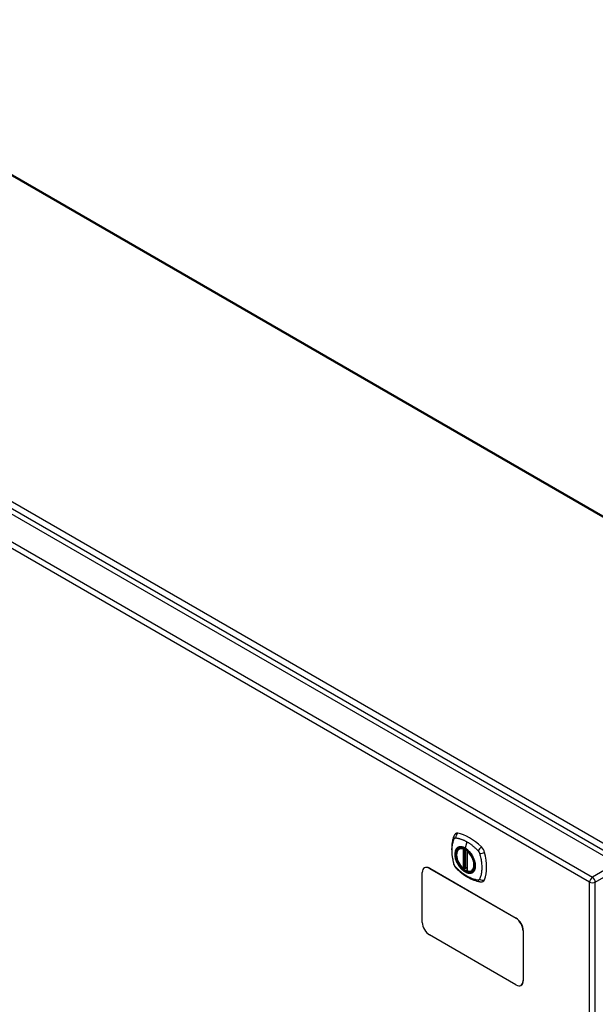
# Model space of a CAD drawing. Header units: inches. Extents: x 19 to 446, y 48 to 207.
# Tile 20 of 23: x 394 to 408, y 181 to 206. Entities that reach past the tile are written whole.
import ezdxf

# ---------------------------------------------------------------- set-up
doc = ezdxf.new("R2010")
doc.units = ezdxf.units.IN
doc.header["$MEASUREMENT"] = 0
doc.layers.add('Visible Edges(ANSI)', color=7, linetype='Continuous', lineweight=25)
doc.layers.add('Visible Tangent Edges(ANSI)', color=7, linetype='Continuous', lineweight=25)

msp = doc.modelspace()

# ---------------------------------------------------------------- linework, layer by layer
at = {"layer": 'Visible Edges(ANSI)'}
for p, q in [((387.24, 205.566), (415.917, 189.01)), ((379.247, 201.847), (408.666, 184.862)), ((404.805, 185.221), (404.815, 185.227)), ((405, 185.16), (405, 184.682)), ((403.898, 183.41), (403.898, 184.635)), ((403.954, 184.752), (403.95, 184.749)), ((404.075, 184.737), (406.196, 183.512)), ((404.079, 184.739), (406.2, 183.515)), ((404.931, 184.737), (404.917, 184.729)), ((404.946, 184.735), (404.944, 184.736)), ((405, 184.758), (404.959, 184.734)), ((405.118, 184.679), (405.128, 184.685)), ((406.373, 183.206), (406.373, 181.981)), ((406.377, 183.209), (406.377, 181.984)), ((406.196, 181.879), (404.075, 183.104)), ((406.325, 181.869), (406.321, 181.867))]:
    msp.add_line(p, q, dxfattribs=at)
at = {"layer": 'Visible Edges(ANSI)', "flags": 128}
for points in [[(404.709, 185.586), (404.696, 185.573), (404.686, 185.558), (404.677, 185.544), (404.671, 185.53)], [(404.671, 185.53), (404.664, 185.509), (404.657, 185.489), (404.652, 185.47), (404.647, 185.452), (404.643, 185.433), (404.638, 185.414), (404.631, 185.374), (404.626, 185.333), (404.622, 185.292), (404.619, 185.249), (404.618, 185.206), (404.619, 185.163), (404.622, 185.119), (404.625, 185.074), (404.631, 185.029), (404.638, 184.984), (404.646, 184.939), (404.656, 184.893), (404.661, 184.87), (404.664, 184.858), (404.668, 184.844)], [(404.903, 184.731), (404.889, 184.743), (404.876, 184.757), (404.862, 184.771), (404.85, 184.786), (404.837, 184.801), (404.825, 184.818), (404.814, 184.835), (404.803, 184.852), (404.793, 184.87), (404.784, 184.888), (404.775, 184.906), (404.768, 184.925), (404.761, 184.943), (404.754, 184.962), (404.749, 184.981), (404.745, 184.999), (404.741, 185.017), (404.739, 185.035), (404.737, 185.053), (404.737, 185.07), (404.737, 185.087), (404.738, 185.103), (404.741, 185.119), (404.744, 185.134), (404.748, 185.148), (404.753, 185.161), (404.76, 185.174), (404.767, 185.185), (404.775, 185.196), (404.784, 185.205), (404.794, 185.214), (404.805, 185.221)], [(405.057, 185.141), (405.076, 185.118), (405.094, 185.095), (405.111, 185.07), (405.126, 185.045), (405.141, 185.018), (405.154, 184.992), (405.165, 184.965), (405.175, 184.937)], [(404.668, 184.844), (404.672, 184.831), (404.677, 184.818), (404.683, 184.805), (404.69, 184.793), (404.697, 184.781), (404.705, 184.77), (404.714, 184.759), (404.724, 184.748)], [(404.724, 184.748), (404.733, 184.738), (404.743, 184.729), (404.76, 184.712), (404.794, 184.682), (404.83, 184.652), (404.866, 184.623), (404.902, 184.596), (404.938, 184.57), (404.975, 184.546), (405.013, 184.524), (405.05, 184.503), (405.088, 184.484), (405.126, 184.467), (405.164, 184.451), (405.202, 184.438), (405.24, 184.426), (405.278, 184.416), (405.298, 184.412), (405.308, 184.41), (405.319, 184.408)], [(404.944, 184.736), (404.941, 184.738), (404.938, 184.739), (404.934, 184.739), (404.931, 184.737)], [(405.118, 184.679), (405.106, 184.673), (405.093, 184.668), (405.08, 184.665), (405.066, 184.663), (405.052, 184.663), (405.038, 184.664), (405.023, 184.666), (405.008, 184.67)], [(405.319, 184.408), (405.334, 184.406), (405.351, 184.406), (405.369, 184.408), (405.387, 184.413)]]:
    msp.add_lwpolyline(points, dxfattribs=at)
at = {"layer": 'Visible Edges(ANSI)'}
for centre, start, end in [((405.012, 185.16), 137.3656, 180), ((404.911, 184.74), 229.389, 300), ((404.953, 184.744), 232.1717, 300), ((405.012, 184.682), 180, 253.4446)]:
    msp.add_arc(centre, 0.0118, start, end, dxfattribs=at)
for centre, major_axis, start_param, end_param in [((404.808, 185.44), (-0.089, 0.153), 5.825423, 6.408181), ((405.059, 184.443), (-0.64, 1.108), 5.170151, 5.825423), ((404.954, 184.945), (0.157, -0.273), 2.363977, 7.060801), ((405.31, 185.151), (0.089, -0.153), 1.113034, 2.028558), ((404.572, 185.287), (-0.64, 1.108), 3.599355, 4.254627), ((404.075, 184.533), (-0.125, 0.217), 5.497787, 7.068583), ((404.079, 184.535), (-0.125, 0.217), 5.497787, 6.283185), ((405.31, 184.571), (0.089, -0.153), 6.158189, 6.740947), ((406.196, 183.308), (0.125, -0.217), 0.785398, 2.356194), ((406.2, 183.311), (-0.125, 0.217), 3.926991, 5.497787), ((404.075, 183.308), (-0.125, 0.217), 0.785398, 2.356194), ((406.196, 182.083), (0.125, -0.217), 5.497787, 7.068583), ((406.2, 182.086), (0.125, -0.217), 0, 0.785398)]:
    msp.add_ellipse(centre, major_axis=major_axis, ratio=0.57735, start_param=start_param, end_param=end_param, dxfattribs=at)
msp.add_ellipse((404.951, 184.943), major_axis=(-0.16, 0.277), ratio=0.57735, dxfattribs=at)
at = {"layer": 'Visible Tangent Edges(ANSI)'}
for p, q in [((415.868, 189.005), (387.211, 205.55)), ((408.937, 185.003), (379.378, 202.069)), ((379.308, 201.948), (408.867, 184.882)), ((408.005, 184.4), (378.586, 201.385)), ((378.656, 201.506), (408.075, 184.521)), ((404.994, 185.39), (404.95, 185.234)), ((404.903, 185.213), (404.903, 184.735)), ((404.919, 185.213), (404.926, 185.217)), ((404.919, 184.735), (404.919, 185.213)), ((404.931, 185.215), (404.931, 184.741)), ((404.946, 184.742), (404.946, 185.207)), ((404.961, 184.739), (404.961, 185.198)), ((405.003, 184.677), (405.003, 185.155)), ((408.666, 184.862), (408.075, 184.521)), ((404.075, 184.737), (404.079, 184.739)), ((404.931, 184.741), (404.919, 184.735)), ((405, 184.762), (404.961, 184.739)), ((408.145, 184.4), (408.736, 184.74)), ((408.005, 165.032), (408.005, 184.4)), ((408.145, 165.032), (408.145, 184.4)), ((406.2, 183.515), (406.196, 183.512)), ((406.373, 183.206), (406.377, 183.209)), ((406.377, 181.984), (406.373, 181.981))]:
    msp.add_line(p, q, dxfattribs=at)
at = {"layer": 'Visible Tangent Edges(ANSI)', "flags": 128}
for points in [[(404.681, 184.83), (404.672, 184.863), (404.664, 184.893), (404.658, 184.922), (404.652, 184.952), (404.646, 184.981), (404.642, 185.01), (404.638, 185.039), (404.634, 185.068), (404.632, 185.096), (404.63, 185.124), (404.629, 185.152), (404.628, 185.179), (404.629, 185.206), (404.63, 185.232), (404.632, 185.258), (404.634, 185.283), (404.638, 185.307), (404.642, 185.331), (404.646, 185.355), (404.652, 185.378), (404.658, 185.4), (404.664, 185.422), (404.672, 185.443), (404.681, 185.464)], [(404.681, 185.464), (404.682, 185.465), (404.682, 185.466), (404.683, 185.467), (404.683, 185.468), (404.684, 185.469), (404.685, 185.469), (404.685, 185.47), (404.686, 185.471), (404.686, 185.472), (404.687, 185.472), (404.687, 185.473), (404.688, 185.474), (404.689, 185.474), (404.689, 185.475), (404.69, 185.476), (404.691, 185.476), (404.691, 185.477), (404.692, 185.478), (404.693, 185.478), (404.694, 185.479), (404.694, 185.479), (404.695, 185.48), (404.696, 185.48), (404.697, 185.481)], [(404.697, 185.481), (404.697, 185.481), (404.698, 185.481), (404.699, 185.482), (404.7, 185.482), (404.701, 185.483), (404.701, 185.483), (404.702, 185.483), (404.703, 185.483), (404.704, 185.484), (404.705, 185.484), (404.706, 185.484), (404.707, 185.484), (404.707, 185.485), (404.708, 185.485), (404.709, 185.485), (404.71, 185.485), (404.711, 185.485), (404.712, 185.485), (404.713, 185.485), (404.714, 185.485), (404.715, 185.485), (404.716, 185.485), (404.717, 185.485), (404.718, 185.485)], [(404.718, 185.485), (404.731, 185.485), (404.742, 185.483), (404.753, 185.481), (404.764, 185.479), (404.775, 185.477), (404.786, 185.474), (404.797, 185.471), (404.808, 185.468), (404.82, 185.465), (404.831, 185.462), (404.843, 185.458), (404.854, 185.454), (404.866, 185.45), (404.877, 185.446), (404.889, 185.441), (404.9, 185.437), (404.912, 185.432), (404.924, 185.426), (404.935, 185.421), (404.947, 185.415), (404.959, 185.409), (404.97, 185.403), (404.982, 185.397), (404.994, 185.39)], [(404.994, 185.39), (405.005, 185.383), (405.017, 185.376), (405.029, 185.369), (405.04, 185.361), (405.052, 185.353), (405.063, 185.346), (405.075, 185.337), (405.087, 185.329), (405.098, 185.32), (405.11, 185.312), (405.121, 185.303), (405.132, 185.294), (405.144, 185.284), (405.155, 185.275), (405.166, 185.265), (405.177, 185.255), (405.189, 185.245), (405.2, 185.235), (405.211, 185.225), (405.222, 185.214), (405.233, 185.204), (405.244, 185.193), (405.255, 185.182), (405.267, 185.168)], [(404.755, 185.241), (404.746, 185.233), (404.738, 185.224), (404.731, 185.214), (404.724, 185.203), (404.718, 185.191), (404.712, 185.179), (404.708, 185.165), (404.704, 185.151), (404.701, 185.137), (404.699, 185.121), (404.698, 185.105), (404.697, 185.088), (404.698, 185.071), (404.699, 185.054), (404.701, 185.036), (404.704, 185.018), (404.708, 184.999), (404.712, 184.981), (404.718, 184.962), (404.724, 184.943), (404.731, 184.925), (404.738, 184.906), (404.746, 184.887), (404.755, 184.869)], [(405.175, 184.937), (405.193, 184.869), (405.199, 184.804), (405.194, 184.745), (405.178, 184.696), (405.151, 184.657), (405.116, 184.632), (405.072, 184.622), (405.023, 184.626), (404.971, 184.645), (404.917, 184.677), (404.865, 184.722), (404.817, 184.777), (404.775, 184.839), (404.741, 184.906), (404.717, 184.975), (404.704, 185.043), (404.702, 185.106), (404.711, 185.161), (404.731, 185.207), (404.761, 185.24), (404.8, 185.259), (404.846, 185.264), (404.897, 185.255), (404.95, 185.231)], [(404.789, 185.26), (404.787, 185.259), (404.786, 185.259), (404.784, 185.258), (404.783, 185.257), (404.781, 185.257), (404.78, 185.256), (404.778, 185.255), (404.777, 185.255), (404.775, 185.254), (404.774, 185.253), (404.773, 185.252), (404.771, 185.252), (404.77, 185.251), (404.768, 185.25), (404.767, 185.249), (404.766, 185.248), (404.764, 185.247), (404.763, 185.246), (404.762, 185.245), (404.76, 185.245), (404.759, 185.244), (404.758, 185.243), (404.757, 185.242), (404.755, 185.241)], [(404.95, 185.234), (404.942, 185.238), (404.935, 185.242), (404.928, 185.246), (404.921, 185.249), (404.913, 185.252), (404.906, 185.255), (404.899, 185.257), (404.892, 185.26), (404.885, 185.262), (404.878, 185.264), (404.871, 185.265), (404.864, 185.266), (404.857, 185.267), (404.851, 185.268), (404.844, 185.268), (404.837, 185.268), (404.831, 185.268), (404.824, 185.268), (404.818, 185.267), (404.812, 185.266), (404.806, 185.265), (404.8, 185.264), (404.794, 185.262), (404.789, 185.26)], [(405.11, 185.074), (405.105, 185.083), (405.099, 185.091), (405.093, 185.099), (405.087, 185.108), (405.081, 185.116), (405.075, 185.124), (405.068, 185.131), (405.062, 185.139), (405.055, 185.146), (405.049, 185.154), (405.042, 185.161), (405.035, 185.167), (405.028, 185.174), (405.021, 185.181), (405.014, 185.187), (405.007, 185.193), (405, 185.199), (404.993, 185.205), (404.986, 185.21), (404.979, 185.216), (404.971, 185.221), (404.964, 185.225), (404.957, 185.23), (404.95, 185.234)], [(404.95, 185.231), (404.955, 185.228), (404.959, 185.225), (404.964, 185.222), (404.969, 185.219), (404.973, 185.216), (404.978, 185.213), (404.982, 185.21), (404.987, 185.206), (404.992, 185.203), (404.996, 185.199), (405.001, 185.196), (405.005, 185.192), (405.01, 185.188), (405.014, 185.184), (405.019, 185.18), (405.023, 185.176), (405.028, 185.172), (405.032, 185.168), (405.036, 185.163), (405.041, 185.159), (405.045, 185.154), (405.049, 185.15), (405.053, 185.145), (405.057, 185.141)], [(405.267, 185.168), (405.269, 185.166), (405.271, 185.164), (405.273, 185.161), (405.275, 185.159), (405.277, 185.157), (405.279, 185.154), (405.281, 185.152), (405.282, 185.149), (405.284, 185.147), (405.286, 185.144), (405.287, 185.141), (405.289, 185.139), (405.29, 185.136), (405.292, 185.133), (405.293, 185.131), (405.295, 185.128), (405.296, 185.125), (405.297, 185.122), (405.298, 185.119), (405.3, 185.117), (405.301, 185.114), (405.302, 185.111), (405.303, 185.108), (405.304, 185.105)], [(405.304, 185.105), (405.314, 185.072), (405.321, 185.043), (405.328, 185.013), (405.334, 184.984), (405.34, 184.955), (405.345, 184.925), (405.349, 184.897), (405.353, 184.868), (405.355, 184.84), (405.357, 184.812), (405.359, 184.784), (405.359, 184.757), (405.359, 184.73), (405.357, 184.704), (405.355, 184.678), (405.353, 184.653), (405.349, 184.628), (405.345, 184.604), (405.34, 184.581), (405.334, 184.558), (405.328, 184.535), (405.321, 184.514), (405.314, 184.493), (405.304, 184.471)], [(404.755, 184.869), (404.757, 184.867), (404.758, 184.864), (404.759, 184.862), (404.76, 184.859), (404.762, 184.857), (404.763, 184.854), (404.764, 184.852), (404.766, 184.849), (404.767, 184.847), (404.768, 184.845), (404.77, 184.842), (404.771, 184.84), (404.773, 184.837), (404.774, 184.835), (404.775, 184.833), (404.777, 184.83), (404.778, 184.828), (404.78, 184.825), (404.781, 184.823), (404.783, 184.821), (404.784, 184.818), (404.786, 184.816), (404.787, 184.814), (404.789, 184.811)], [(405.144, 185.016), (405.142, 185.019), (405.141, 185.021), (405.14, 185.024), (405.139, 185.026), (405.137, 185.029), (405.136, 185.031), (405.135, 185.034), (405.133, 185.036), (405.132, 185.038), (405.131, 185.041), (405.129, 185.043), (405.128, 185.046), (405.126, 185.048), (405.125, 185.05), (405.124, 185.053), (405.122, 185.055), (405.121, 185.058), (405.119, 185.06), (405.118, 185.062), (405.116, 185.065), (405.115, 185.067), (405.113, 185.069), (405.112, 185.072), (405.11, 185.074)], [(405.144, 184.645), (405.153, 184.653), (405.161, 184.662), (405.169, 184.672), (405.175, 184.683), (405.182, 184.695), (405.187, 184.707), (405.192, 184.72), (405.195, 184.734), (405.198, 184.749), (405.2, 184.764), (405.202, 184.781), (405.202, 184.797), (405.202, 184.814), (405.2, 184.832), (405.198, 184.85), (405.195, 184.868), (405.192, 184.886), (405.187, 184.905), (405.182, 184.923), (405.175, 184.942), (405.169, 184.961), (405.161, 184.98), (405.153, 184.998), (405.144, 185.016)], [(404.718, 184.767), (404.716, 184.769), (404.714, 184.772), (404.712, 184.774), (404.71, 184.776), (404.708, 184.779), (404.707, 184.781), (404.705, 184.784), (404.703, 184.786), (404.701, 184.789), (404.7, 184.791), (404.698, 184.794), (404.697, 184.797), (404.695, 184.799), (404.694, 184.802), (404.692, 184.805), (404.691, 184.808), (404.689, 184.81), (404.688, 184.813), (404.687, 184.816), (404.686, 184.819), (404.685, 184.821), (404.683, 184.824), (404.682, 184.827), (404.681, 184.83)], [(405.267, 184.45), (405.244, 184.452), (405.222, 184.456), (405.2, 184.461), (405.177, 184.467), (405.155, 184.474), (405.132, 184.482), (405.11, 184.49), (405.087, 184.5), (405.064, 184.51), (405.04, 184.521), (405.017, 184.533), (404.994, 184.546), (404.97, 184.56), (404.947, 184.575), (404.924, 184.591), (404.9, 184.607), (404.877, 184.624), (404.854, 184.642), (404.831, 184.661), (404.809, 184.68), (404.786, 184.7), (404.764, 184.721), (404.742, 184.742), (404.718, 184.767)], [(404.789, 184.811), (404.8, 184.795), (404.812, 184.778), (404.824, 184.762), (404.837, 184.747), (404.851, 184.732), (404.864, 184.718), (404.878, 184.705), (404.892, 184.692), (404.906, 184.681), (404.921, 184.67), (404.935, 184.66), (404.95, 184.651), (404.964, 184.643), (404.979, 184.637), (404.993, 184.631), (405.007, 184.626), (405.021, 184.622), (405.035, 184.619), (405.049, 184.618), (405.062, 184.617), (405.075, 184.618), (405.087, 184.619), (405.099, 184.622), (405.11, 184.626)], [(404.931, 184.74), (404.931, 184.739), (404.931, 184.739), (404.931, 184.739), (404.931, 184.739), (404.93, 184.739), (404.93, 184.739), (404.93, 184.738), (404.93, 184.738), (404.93, 184.738), (404.93, 184.738), (404.93, 184.738), (404.93, 184.738), (404.93, 184.738), (404.93, 184.738), (404.93, 184.738), (404.93, 184.737), (404.93, 184.737), (404.93, 184.737), (404.93, 184.737), (404.931, 184.737), (404.931, 184.737), (404.931, 184.737), (404.931, 184.737), (404.931, 184.737)], [(404.931, 184.741), (404.931, 184.741), (404.931, 184.741), (404.931, 184.741), (404.931, 184.741), (404.931, 184.741), (404.931, 184.741), (404.931, 184.741), (404.931, 184.741), (404.931, 184.741), (404.931, 184.741), (404.931, 184.741), (404.931, 184.74), (404.931, 184.74), (404.931, 184.74), (404.931, 184.74), (404.931, 184.74), (404.931, 184.74), (404.931, 184.74), (404.931, 184.74), (404.931, 184.74), (404.931, 184.74), (404.931, 184.74), (404.931, 184.74), (404.931, 184.74)], [(404.931, 184.737), (404.931, 184.737), (404.931, 184.737), (404.931, 184.737), (404.931, 184.737), (404.931, 184.737), (404.931, 184.737), (404.931, 184.737), (404.931, 184.737), (404.931, 184.737), (404.931, 184.737), (404.931, 184.737), (404.931, 184.737), (404.931, 184.737), (404.931, 184.737), (404.931, 184.737), (404.931, 184.737), (404.931, 184.737), (404.931, 184.737), (404.931, 184.737), (404.931, 184.737), (404.931, 184.737), (404.931, 184.737), (404.931, 184.737), (404.931, 184.737)], [(404.944, 184.736), (404.944, 184.736), (404.944, 184.736), (404.944, 184.736), (404.944, 184.736), (404.944, 184.736), (404.944, 184.736), (404.944, 184.736), (404.944, 184.736), (404.944, 184.736), (404.944, 184.736), (404.944, 184.736), (404.944, 184.736), (404.944, 184.736), (404.944, 184.736), (404.945, 184.736), (404.945, 184.736), (404.945, 184.736), (404.945, 184.736), (404.945, 184.736), (404.945, 184.736), (404.945, 184.736), (404.945, 184.736), (404.945, 184.736), (404.945, 184.736)], [(404.945, 184.736), (404.945, 184.736), (404.945, 184.736), (404.945, 184.736), (404.945, 184.736), (404.945, 184.736), (404.945, 184.736), (404.945, 184.736), (404.945, 184.736), (404.945, 184.736), (404.945, 184.736), (404.945, 184.737), (404.945, 184.737), (404.945, 184.737), (404.946, 184.737), (404.946, 184.737), (404.946, 184.737), (404.946, 184.737), (404.946, 184.738), (404.946, 184.738), (404.946, 184.738), (404.946, 184.738), (404.946, 184.738), (404.946, 184.739), (404.946, 184.739)], [(404.946, 184.739), (404.946, 184.739), (404.946, 184.739), (404.946, 184.739), (404.946, 184.739), (404.946, 184.739), (404.946, 184.74), (404.946, 184.74), (404.946, 184.74), (404.946, 184.74), (404.946, 184.74), (404.946, 184.74), (404.946, 184.74), (404.946, 184.74), (404.946, 184.741), (404.946, 184.741), (404.946, 184.741), (404.946, 184.741), (404.946, 184.741), (404.946, 184.741), (404.946, 184.741), (404.946, 184.742), (404.946, 184.742), (404.946, 184.742), (404.946, 184.742)], [(405.11, 184.626), (405.112, 184.626), (405.113, 184.627), (405.115, 184.627), (405.116, 184.628), (405.118, 184.629), (405.119, 184.629), (405.121, 184.63), (405.122, 184.631), (405.124, 184.632), (405.125, 184.632), (405.126, 184.633), (405.128, 184.634), (405.129, 184.635), (405.131, 184.635), (405.132, 184.636), (405.133, 184.637), (405.135, 184.638), (405.136, 184.639), (405.137, 184.64), (405.139, 184.641), (405.14, 184.642), (405.141, 184.643), (405.142, 184.644), (405.144, 184.645)], [(405.304, 184.471), (405.303, 184.469), (405.302, 184.467), (405.301, 184.466), (405.3, 184.464), (405.298, 184.463), (405.297, 184.461), (405.296, 184.46), (405.295, 184.459), (405.293, 184.458), (405.292, 184.457), (405.29, 184.456), (405.289, 184.455), (405.287, 184.454), (405.286, 184.453), (405.284, 184.452), (405.282, 184.452), (405.281, 184.451), (405.279, 184.451), (405.277, 184.45), (405.275, 184.45), (405.273, 184.45), (405.271, 184.45), (405.269, 184.45), (405.267, 184.45)]]:
    msp.add_lwpolyline(points, dxfattribs=at)
at = {"layer": 'Visible Tangent Edges(ANSI)'}
for centre, major_axis, ratio, start_param, end_param in [((404.808, 185.504), (0.027, 0.115), 0.753705, 0.761071, 1.898341), ((404.782, 185.488), (-0.11, 0.042), 0.704518, 0, 0.765179), ((404.953, 184.945), (-0.173, 0.3), 0.57735, 5.055237, 10.652726), ((404.953, 184.945), (-0.151, 0.261), 0.57735, 5.735752, 8.401415), ((404.961, 184.95), (-0.156, 0.271), 0.57735, 6.166197, 6.283185), ((404.911, 185.218), (-0.0034, -0.0113), 0.697177, 4.264021, 5.346931), ((404.911, 185.218), (-0.0118, 0), 0.57735, 0.785398, 2.356194), ((404.911, 185.218), (0.0059, -0.0102), 0.57735, 0.785398, 1.517295), ((404.953, 185.235), (-0.00246, -0.00426), 0.57735, 5.126896, 6.141288), ((405.012, 185.16), (-0.0118, 0), 0.57735, 0, 0.785398), ((405.012, 185.16), (0.00769, 0.00897), 0.424984, 1.537927, 2.449935), ((404.953, 184.945), (0.151, -0.261), 0.57735, 5.735752, 8.401415), ((405.338, 185.198), (0.0787, 0.088), 0.341266, 1.05898, 2.19625), ((405.365, 185.151), (0.116, 0.024), 0.341266, 4.086935, 5.224206), ((404.782, 184.877), (-0.114, -0.032), 0.390453, 0, 0.392125), ((404.808, 184.83), (-0.0849, -0.0822), 0.390453, 5.89106, 6.283185), ((404.911, 184.74), (-0.00769, -0.00897), 0.424984, 5.591528, 6.283185), ((404.911, 184.74), (0.0118, 0), 0.57735, 3.926991, 5.497787), ((404.911, 184.74), (0.0059, -0.0102), 0.57735, 0, 0.785398), ((404.939, 184.736), (-0.0118, 0), 0.57735, 4.088863, 5.497787), ((404.939, 184.733), (-0.0116, 0.0022), 0.653911, 4.189362, 5.615943), ((404.937, 184.727), (-0.0092, 0.00741), 0.983841, 4.634609, 5.950564), ((404.953, 184.744), (-0.00724, -0.00933), 0.470841, 6.079443, 6.283185), ((404.953, 184.744), (0.0118, 0), 0.57735, 4.073452, 5.497787), ((404.953, 184.744), (0.0059, -0.0102), 0.57735, 0, 0.785398), ((405.012, 184.682), (-0.0118, 0), 0.57735, 0, 0.785398), ((405.012, 184.682), (-0.0034, -0.0113), 0.697177, 5.346931, 6.283185), ((404.961, 184.95), (0.156, -0.271), 0.57735, 0, 0.116988), ((405.338, 184.525), (-0.019, -0.117), 0.704518, 5.518007, 6.283185), ((405.365, 184.54), (0.113, -0.035), 0.753705, 4.384844, 5.522115), ((408.075, 184.44), (0.0495, 0.0857), 0.57735, 0.785398, 2.356194), ((408.075, 184.44), (-0.099, 0), 0.57735, 0.785398, 2.356194), ((408.075, 184.44), (-0.0495, 0.0857), 0.57735, 3.926991, 5.497787)]:
    msp.add_ellipse(centre, major_axis=major_axis, ratio=ratio, start_param=start_param, end_param=end_param, dxfattribs=at)
for centre, major_axis in [((404.954, 184.945), (0.171, -0.296)), ((404.951, 184.944), (-0.163, 0.282)), ((404.951, 184.943), (0.162, -0.281))]:
    msp.add_ellipse(centre, major_axis=major_axis, ratio=0.57735, dxfattribs=at)

doc.saveas('drawing.dxf')
